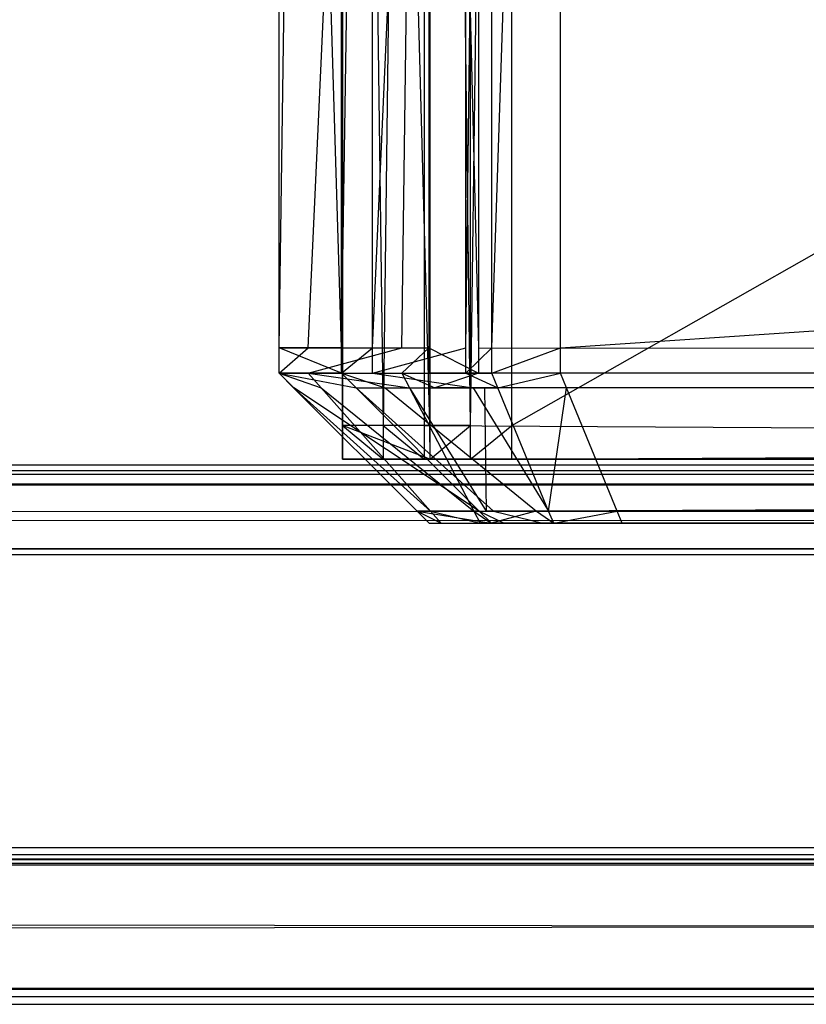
# Model space of a CAD drawing. Extents: x 0 to 1.6, y -0.5 to 0.
# Tile 125 of 192: x 1.18632 to 1.19156, y -0.501 to -0.49443. Entities that reach past the tile are written whole.
import ezdxf

# ---------------------------------------------------------------- set-up
doc = ezdxf.new("R2010")
doc.units = 0
for name, color, linetype in [('L16_KORPUS1_0___REPLACEMTFOREMP', 7, 'CONTINUOUS'), ('L33_REGALELEMENT_0___REPLACEMTF', 7, 'CONTINUOUS'), ('L64_FRONT_FINION_1___REPLACEMTF', 7, 'CONTINUOUS'), ('L65_ABDECKPL_0___REPLACEMTFOREM', 7, 'CONTINUOUS')]:
    doc.layers.add(name, color=color, linetype=linetype)

msp = doc.modelspace()

# ---------------------------------------------------------------- linework, layer by layer
at = {"layer": 'L16_KORPUS1_0___REPLACEMTFOREMP', "color": 8}
for points, invisible_edges in [([(1.597088, -0.000594), (0.5, -0.497406), (0.5, -0.000594), (1.597088, -0.000594)], 13), ([(0.5, -0.497406), (1.597088, -0.000594), (1.597091, -0.497406), (0.5, -0.497406)], 10), ([(1.597091, -0.497404, 0.00769), (0.5, -0.000596, 0.00769), (0.5, -0.497404, 0.00769), (1.597091, -0.497404, 0.00769)], 13), ([(0.5, -0.000596, 0.00769), (1.597091, -0.497404, 0.00769), (1.597088, -0.000596, 0.00769), (0.5, -0.000596, 0.00769)], 10), ([(1.597091, -0.4975, 0.00769), (0.5, -0.497404, 0.00769), (0.5, -0.4975, 0.00769), (1.597091, -0.4975, 0.00769)], 13), ([(0.5, -0.497404, 0.00769), (1.597091, -0.4975, 0.00769), (1.597091, -0.497404, 0.00769), (0.5, -0.497404, 0.00769)], 14), ([(1.597091, -0.497406), (0.5, -0.4975), (0.5, -0.497406), (1.597091, -0.497406)], 13), ([(0.5, -0.4975), (1.597091, -0.497406), (1.597091, -0.4975), (0.5, -0.4975)], 14), ([(1.597091, -0.4975), (0.5, -0.49758, 0.00008), (0.5, -0.4975), (1.597091, -0.4975)], 13), ([(0.5, -0.49758, 0.00008), (1.597091, -0.4975), (1.597124, -0.49758, 0.000079), (0.5, -0.49758, 0.00008)], 14), ([(1.597114, -0.497557, 0.007633), (0.5, -0.4975, 0.00769), (0.5, -0.497557, 0.007633), (1.597114, -0.497557, 0.007633)], 13), ([(0.5, -0.4975, 0.00769), (1.597114, -0.497557, 0.007633), (1.597091, -0.4975, 0.00769), (0.5, -0.4975, 0.00769)], 14), ([(1.597257, -0.497901, 0.007289), (0.5, -0.497557, 0.007633), (0.5, -0.497901, 0.007289), (1.597257, -0.497901, 0.007289)], 13), ([(0.5, -0.497557, 0.007633), (1.597257, -0.497901, 0.007289), (1.597114, -0.497557, 0.007633), (0.5, -0.497557, 0.007633)], 14), ([(1.597124, -0.49758, 0.000079), (0.5, -0.497936, 0.000436), (0.5, -0.49758, 0.00008), (1.597124, -0.49758, 0.000079)], 13), ([(0.5, -0.497936, 0.000436), (1.597124, -0.49758, 0.000079), (1.597272, -0.497936, 0.000436), (0.5, -0.497936, 0.000436)], 14), ([(1.597298, -0.498, 0.00719), (0.5, -0.497901, 0.007289), (0.5, -0.498, 0.00719), (1.597298, -0.498, 0.00719)], 13), ([(0.5, -0.497901, 0.007289), (1.597298, -0.498, 0.00719), (1.597257, -0.497901, 0.007289), (0.5, -0.497901, 0.007289)], 14), ([(1.597272, -0.497936, 0.000436), (0.5, -0.498, 0.0005), (0.5, -0.497936, 0.000436), (1.597272, -0.497936, 0.000436)], 13), ([(0.5, -0.498, 0.0005), (1.597272, -0.497936, 0.000436), (1.597298, -0.498, 0.0005), (0.5, -0.498, 0.0005)], 14), ([(1.597298, -0.498, 0.000565), (0.5, -0.498, 0.0005), (1.597298, -0.498, 0.0005), (1.597298, -0.498, 0.000565)], 13), ([(0.5, -0.498, 0.0005), (1.597298, -0.498, 0.000565), (0.5, -0.498, 0.000565), (0.5, -0.498, 0.0005)], 14), ([(1.597298, -0.498, 0.007018), (0.5, -0.498, 0.000565), (1.597298, -0.498, 0.000565), (1.597298, -0.498, 0.007018)], 13), ([(0.5, -0.498, 0.000565), (1.597298, -0.498, 0.007018), (0.5, -0.498, 0.007018), (0.5, -0.498, 0.000565)], 14), ([(1.597298, -0.498, 0.00719), (0.5, -0.498, 0.007018), (1.597298, -0.498, 0.007018), (1.597298, -0.498, 0.00719)], 13), ([(0.5, -0.498, 0.007018), (1.597298, -0.498, 0.00719), (0.5, -0.498, 0.00719), (0.5, -0.498, 0.007018)], 14)]:
    msp.add_3dface(points, dxfattribs=dict(at, invisible_edges=invisible_edges))
at = {"layer": 'L33_REGALELEMENT_0___REPLACEMTF', "color": 40}
for points, invisible_edges in [([(1.18874, -0.497141, 0.345036), (1.188471, -0.475716, 0.345036), (1.188471, -0.497141, 0.345036), (1.18874, -0.497141, 0.345036)], 13), ([(1.188471, -0.475716, 0.345036), (1.18874, -0.497141, 0.345036), (1.18874, -0.475716, 0.345036), (1.188471, -0.475716, 0.345036)], 14), ([(1.188471, -0.475716, 0.345036), (1.188471, -0.497141, 0.344805), (1.188471, -0.497141, 0.345036), (1.188471, -0.475716, 0.345036)], 13), ([(1.188471, -0.497141, 0.344805), (1.188471, -0.475716, 0.345036), (1.188471, -0.475716, 0.344805), (1.188471, -0.497141, 0.344805)], 14), ([(1.188471, -0.475716, 0.344805), (1.189053, -0.497141, 0.012226), (1.188471, -0.497141, 0.344805), (1.188471, -0.475716, 0.344805)], 13), ([(1.189053, -0.497141, 0.012226), (1.188471, -0.475716, 0.344805), (1.189053, -0.475716, 0.012226), (1.189053, -0.497141, 0.012226)], 14), ([(1.18874, -0.497141, 0.345036), (1.189015, -0.475716, 0.345037), (1.18874, -0.475716, 0.345036), (1.18874, -0.497141, 0.345036)], 13), ([(1.189015, -0.475716, 0.345037), (1.18874, -0.497141, 0.345036), (1.189015, -0.497141, 0.345037), (1.189015, -0.475716, 0.345037)], 14), ([(1.226747, -0.497141, 0.345103), (1.189015, -0.475716, 0.345037), (1.189015, -0.497141, 0.345037), (1.226747, -0.497141, 0.345103)], 13), ([(1.189015, -0.475716, 0.345037), (1.226747, -0.497141, 0.345103), (1.226747, -0.475716, 0.345103), (1.189015, -0.475716, 0.345037)], 14), ([(1.189053, -0.475716, 0.012226), (1.189054, -0.497141, 0.011877), (1.189053, -0.497141, 0.012226), (1.189053, -0.475716, 0.012226)], 13), ([(1.189054, -0.497141, 0.011877), (1.189053, -0.475716, 0.012226), (1.189054, -0.475716, 0.011877), (1.189054, -0.497141, 0.011877)], 14), ([(1.189054, -0.475716, 0.011877), (1.189324, -0.497141, 0.011878), (1.189054, -0.497141, 0.011877), (1.189054, -0.475716, 0.011877)], 13), ([(1.189324, -0.497141, 0.011878), (1.189054, -0.475716, 0.011877), (1.189324, -0.475716, 0.011878), (1.189324, -0.497141, 0.011878)], 14), ([(1.189598, -0.475716, 0.011878), (1.189324, -0.497141, 0.011878), (1.189324, -0.475716, 0.011878), (1.189598, -0.475716, 0.011878)], 13), ([(1.189324, -0.497141, 0.011878), (1.189598, -0.475716, 0.011878), (1.189598, -0.497141, 0.011878), (1.189324, -0.497141, 0.011878)], 14), ([(1.227331, -0.475716, 0.011944), (1.189598, -0.497141, 0.011878), (1.189598, -0.475716, 0.011878), (1.227331, -0.475716, 0.011944)], 13), ([(1.189598, -0.497141, 0.011878), (1.227331, -0.475716, 0.011944), (1.227331, -0.497141, 0.011944), (1.189598, -0.497141, 0.011878)], 14), ([(1.188471, -0.497141, 0.344805), (1.189053, -0.497366, 0.012226), (1.188471, -0.497366, 0.344805), (1.188471, -0.497141, 0.344805)], 13), ([(1.189053, -0.497366, 0.012226), (1.188471, -0.497141, 0.344805), (1.189053, -0.497141, 0.012226), (1.189053, -0.497366, 0.012226)], 14), ([(1.188471, -0.497141, 0.345036), (1.188471, -0.497366, 0.344805), (1.188471, -0.497366, 0.345036), (1.188471, -0.497141, 0.345036)], 13), ([(1.188471, -0.497366, 0.344805), (1.188471, -0.497141, 0.345036), (1.188471, -0.497141, 0.344805), (1.188471, -0.497366, 0.344805)], 14), ([(1.18874, -0.497366, 0.345036), (1.188471, -0.497141, 0.345036), (1.188471, -0.497366, 0.345036), (1.18874, -0.497366, 0.345036)], 13), ([(1.188471, -0.497141, 0.345036), (1.18874, -0.497366, 0.345036), (1.18874, -0.497141, 0.345036), (1.188471, -0.497141, 0.345036)], 14), ([(1.189015, -0.497366, 0.345037), (1.18874, -0.497141, 0.345036), (1.18874, -0.497366, 0.345036), (1.189015, -0.497366, 0.345037)], 13), ([(1.18874, -0.497141, 0.345036), (1.189015, -0.497366, 0.345037), (1.189015, -0.497141, 0.345037), (1.18874, -0.497141, 0.345036)], 14), ([(1.226747, -0.497366, 0.345103), (1.189015, -0.497141, 0.345037), (1.189015, -0.497366, 0.345037), (1.226747, -0.497366, 0.345103)], 13), ([(1.189015, -0.497141, 0.345037), (1.226747, -0.497366, 0.345103), (1.226747, -0.497141, 0.345103), (1.189015, -0.497141, 0.345037)], 14), ([(1.189053, -0.497141, 0.012226), (1.189054, -0.497366, 0.011877), (1.189053, -0.497366, 0.012226), (1.189053, -0.497141, 0.012226)], 13), ([(1.189054, -0.497366, 0.011877), (1.189053, -0.497141, 0.012226), (1.189054, -0.497141, 0.011877), (1.189054, -0.497366, 0.011877)], 14), ([(1.189324, -0.497141, 0.011878), (1.189054, -0.497366, 0.011877), (1.189054, -0.497141, 0.011877), (1.189324, -0.497141, 0.011878)], 13), ([(1.189054, -0.497366, 0.011877), (1.189324, -0.497141, 0.011878), (1.189324, -0.497366, 0.011878), (1.189054, -0.497366, 0.011877)], 14), ([(1.189598, -0.497141, 0.011878), (1.189324, -0.497366, 0.011878), (1.189324, -0.497141, 0.011878), (1.189598, -0.497141, 0.011878)], 13), ([(1.189324, -0.497366, 0.011878), (1.189598, -0.497141, 0.011878), (1.189598, -0.497366, 0.011878), (1.189324, -0.497366, 0.011878)], 14), ([(1.227331, -0.497141, 0.011944), (1.189598, -0.497366, 0.011878), (1.189598, -0.497141, 0.011878), (1.227331, -0.497141, 0.011944)], 13), ([(1.189598, -0.497366, 0.011878), (1.227331, -0.497141, 0.011944), (1.227331, -0.497366, 0.011944), (1.189598, -0.497366, 0.011878)], 14), ([(1.189268, -0.497366, 0.012433), (1.188471, -0.497366, 0.344805), (1.189053, -0.497366, 0.012226), (1.189268, -0.497366, 0.012433)], 13), ([(1.188471, -0.497366, 0.344805), (1.189268, -0.497366, 0.012433), (1.188687, -0.497366, 0.344589), (1.188471, -0.497366, 0.344805)], 14), ([(1.188956, -0.497366, 0.344821), (1.188471, -0.497366, 0.345036), (1.188686, -0.497366, 0.34482), (1.188956, -0.497366, 0.344821)], 13), ([(1.188471, -0.497366, 0.345036), (1.188956, -0.497366, 0.344821), (1.18874, -0.497366, 0.345036), (1.188471, -0.497366, 0.345036)], 14), ([(1.188686, -0.497366, 0.34482), (1.188471, -0.497366, 0.344805), (1.188687, -0.497366, 0.344589), (1.188686, -0.497366, 0.34482)], 13), ([(1.188471, -0.497366, 0.344805), (1.188686, -0.497366, 0.34482), (1.188471, -0.497366, 0.345036), (1.188471, -0.497366, 0.344805)], 14), ([(1.188687, -0.497366, 0.344589), (1.191668, -0.497366, 0.341837), (1.188686, -0.497366, 0.34482), (1.188687, -0.497366, 0.344589)], 14), ([(1.191933, -0.497366, 0.341838), (1.188686, -0.497366, 0.34482), (1.191668, -0.497366, 0.341837), (1.191933, -0.497366, 0.341838)], 13), ([(1.188686, -0.497366, 0.34482), (1.191933, -0.497366, 0.341838), (1.188956, -0.497366, 0.344821), (1.188686, -0.497366, 0.34482)], 14), ([(1.191668, -0.497366, 0.341837), (1.188687, -0.497366, 0.344589), (1.191668, -0.497366, 0.341611), (1.191668, -0.497366, 0.341837)], 13), ([(1.19224, -0.497366, 0.015299), (1.188687, -0.497366, 0.344589), (1.189268, -0.497366, 0.012433), (1.19224, -0.497366, 0.015299)], 13), ([(1.188687, -0.497366, 0.344589), (1.19224, -0.497366, 0.015299), (1.191668, -0.497366, 0.341611), (1.188687, -0.497366, 0.344589)], 14), ([(1.18923, -0.497366, 0.344821), (1.18874, -0.497366, 0.345036), (1.188956, -0.497366, 0.344821), (1.18923, -0.497366, 0.344821)], 13), ([(1.18874, -0.497366, 0.345036), (1.18923, -0.497366, 0.344821), (1.189015, -0.497366, 0.345037), (1.18874, -0.497366, 0.345036)], 14), ([(1.192203, -0.497366, 0.341838), (1.188956, -0.497366, 0.344821), (1.191933, -0.497366, 0.341838), (1.192203, -0.497366, 0.341838)], 13), ([(1.188956, -0.497366, 0.344821), (1.192203, -0.497366, 0.341838), (1.18923, -0.497366, 0.344821), (1.188956, -0.497366, 0.344821)], 14), ([(1.226921, -0.497366, 0.344887), (1.189015, -0.497366, 0.345037), (1.18923, -0.497366, 0.344821), (1.226921, -0.497366, 0.344887)], 13), ([(1.189015, -0.497366, 0.345037), (1.226921, -0.497366, 0.344887), (1.226747, -0.497366, 0.345103), (1.189015, -0.497366, 0.345037)], 14), ([(1.189269, -0.497366, 0.012085), (1.189053, -0.497366, 0.012226), (1.189054, -0.497366, 0.011877), (1.189269, -0.497366, 0.012085)], 13), ([(1.189053, -0.497366, 0.012226), (1.189269, -0.497366, 0.012085), (1.189268, -0.497366, 0.012433), (1.189053, -0.497366, 0.012226)], 14), ([(1.189324, -0.497366, 0.011878), (1.189269, -0.497366, 0.012085), (1.189054, -0.497366, 0.011877), (1.189324, -0.497366, 0.011878)], 13), ([(1.229323, -0.497366, 0.341903), (1.18923, -0.497366, 0.344821), (1.192203, -0.497366, 0.341838), (1.229323, -0.497366, 0.341903)], 13), ([(1.18923, -0.497366, 0.344821), (1.229323, -0.497366, 0.341903), (1.226921, -0.497366, 0.344887), (1.18923, -0.497366, 0.344821)], 14), ([(1.19224, -0.497366, 0.014957), (1.189268, -0.497366, 0.012433), (1.189269, -0.497366, 0.012085), (1.19224, -0.497366, 0.014957)], 13), ([(1.189268, -0.497366, 0.012433), (1.19224, -0.497366, 0.014957), (1.19224, -0.497366, 0.015299), (1.189268, -0.497366, 0.012433)], 14), ([(1.189538, -0.497366, 0.012085), (1.19224, -0.497366, 0.014957), (1.189269, -0.497366, 0.012085), (1.189538, -0.497366, 0.012085)], 13), ([(1.189269, -0.497366, 0.012085), (1.189324, -0.497366, 0.011878), (1.189538, -0.497366, 0.012085), (1.189269, -0.497366, 0.012085)], 14), ([(1.189598, -0.497366, 0.011878), (1.189538, -0.497366, 0.012085), (1.189324, -0.497366, 0.011878), (1.189598, -0.497366, 0.011878)], 13), ([(1.19224, -0.497366, 0.014957), (1.189538, -0.497366, 0.012085), (1.192506, -0.497366, 0.014957), (1.19224, -0.497366, 0.014957)], 14), ([(1.189812, -0.497366, 0.012086), (1.192506, -0.497366, 0.014957), (1.189538, -0.497366, 0.012085), (1.189812, -0.497366, 0.012086)], 13), ([(1.189538, -0.497366, 0.012085), (1.189598, -0.497366, 0.011878), (1.189812, -0.497366, 0.012086), (1.189538, -0.497366, 0.012085)], 14), ([(1.227331, -0.497366, 0.011944), (1.189812, -0.497366, 0.012086), (1.189598, -0.497366, 0.011878), (1.227331, -0.497366, 0.011944)], 13), ([(1.192506, -0.497366, 0.014957), (1.189812, -0.497366, 0.012086), (1.192775, -0.497366, 0.014958), (1.192506, -0.497366, 0.014957)], 14), ([(1.227504, -0.497366, 0.012152), (1.192775, -0.497366, 0.014958), (1.189812, -0.497366, 0.012086), (1.227504, -0.497366, 0.012152)], 13), ([(1.189812, -0.497366, 0.012086), (1.227331, -0.497366, 0.011944), (1.227504, -0.497366, 0.012152), (1.189812, -0.497366, 0.012086)], 14)]:
    msp.add_3dface(points, dxfattribs=dict(at, invisible_edges=invisible_edges))
at = {"layer": 'L64_FRONT_FINION_1___REPLACEMTF', "color": 8}
for points, invisible_edges in [([(1.188047, -0.482963, 0.586931), (1.188048, -0.496623, 0.586462), (1.188047, -0.496623, 0.586931), (1.188047, -0.482963, 0.586931)], 13), ([(1.188048, -0.496623, 0.586462), (1.188047, -0.482963, 0.586931), (1.188048, -0.482963, 0.586462), (1.188048, -0.496623, 0.586462)], 14), ([(1.188241, -0.482963, 0.587126), (1.188047, -0.496623, 0.586931), (1.188241, -0.496623, 0.587126), (1.188241, -0.482963, 0.587126)], 13), ([(1.188047, -0.496623, 0.586931), (1.188241, -0.482963, 0.587126), (1.188047, -0.482963, 0.586931), (1.188047, -0.496623, 0.586931)], 14), ([(1.188048, -0.482963, 0.586462), (1.188463, -0.496623, 0.349516), (1.188048, -0.496623, 0.586462), (1.188048, -0.482963, 0.586462)], 13), ([(1.188463, -0.496623, 0.349516), (1.188048, -0.482963, 0.586462), (1.188463, -0.482963, 0.349516), (1.188463, -0.496623, 0.349516)], 14), ([(1.188865, -0.482963, 0.587752), (1.188241, -0.496623, 0.587126), (1.188865, -0.496623, 0.587752), (1.188865, -0.482963, 0.587752)], 13), ([(1.188241, -0.496623, 0.587126), (1.188865, -0.482963, 0.587752), (1.188241, -0.482963, 0.587126), (1.188241, -0.496623, 0.587126)], 14), ([(1.188463, -0.482963, 0.349516), (1.188464, -0.496623, 0.349005), (1.188463, -0.496623, 0.349516), (1.188463, -0.482963, 0.349516)], 13), ([(1.188464, -0.496623, 0.349005), (1.188463, -0.482963, 0.349516), (1.188464, -0.482963, 0.349005), (1.188464, -0.496623, 0.349005)], 14), ([(1.188669, -0.482963, 0.3488), (1.188464, -0.496623, 0.349005), (1.188464, -0.482963, 0.349005), (1.188669, -0.482963, 0.3488)], 13), ([(1.188464, -0.496623, 0.349005), (1.188669, -0.482963, 0.3488), (1.188669, -0.496623, 0.3488), (1.188464, -0.496623, 0.349005)], 14), ([(1.189291, -0.482963, 0.348181), (1.188669, -0.496623, 0.3488), (1.188669, -0.482963, 0.3488), (1.189291, -0.482963, 0.348181)], 13), ([(1.188669, -0.496623, 0.3488), (1.189291, -0.482963, 0.348181), (1.189291, -0.496623, 0.348181), (1.188669, -0.496623, 0.3488)], 14), ([(1.189045, -0.482963, 0.587932), (1.188865, -0.496623, 0.587752), (1.189045, -0.496623, 0.587932), (1.189045, -0.482963, 0.587932)], 13), ([(1.188865, -0.496623, 0.587752), (1.189045, -0.482963, 0.587932), (1.188865, -0.482963, 0.587752), (1.188865, -0.496623, 0.587752)], 14), ([(1.189376, -0.496623, 0.587932), (1.189045, -0.482963, 0.587932), (1.189045, -0.496623, 0.587932), (1.189376, -0.496623, 0.587932)], 13), ([(1.189045, -0.482963, 0.587932), (1.189376, -0.496623, 0.587932), (1.189376, -0.482963, 0.587932), (1.189045, -0.482963, 0.587932)], 14), ([(1.189465, -0.482963, 0.348007), (1.189291, -0.496623, 0.348181), (1.189291, -0.482963, 0.348181), (1.189465, -0.482963, 0.348007)], 13), ([(1.189291, -0.496623, 0.348181), (1.189465, -0.482963, 0.348007), (1.189465, -0.496623, 0.348007), (1.189291, -0.496623, 0.348181)], 14), ([(1.393012, -0.496623, 0.588289), (1.189376, -0.482963, 0.587932), (1.189376, -0.496623, 0.587932), (1.393012, -0.496623, 0.588289)], 13), ([(1.189376, -0.482963, 0.587932), (1.393012, -0.496623, 0.588289), (1.393012, -0.482963, 0.588289), (1.189376, -0.482963, 0.587932)], 14), ([(1.189923, -0.482963, 0.348008), (1.189465, -0.496623, 0.348007), (1.189465, -0.482963, 0.348007), (1.189923, -0.482963, 0.348008)], 13), ([(1.189465, -0.496623, 0.348007), (1.189923, -0.482963, 0.348008), (1.189923, -0.496623, 0.348008), (1.189465, -0.496623, 0.348007)], 14), ([(1.393433, -0.482963, 0.348364), (1.189923, -0.496623, 0.348008), (1.189923, -0.482963, 0.348008), (1.393433, -0.482963, 0.348364)], 13), ([(1.189923, -0.496623, 0.348008), (1.393433, -0.482963, 0.348364), (1.393433, -0.496623, 0.348364), (1.189923, -0.496623, 0.348008)], 14), ([(1.188241, -0.496623, 0.587126), (1.188047, -0.496792, 0.586931), (1.188241, -0.496792, 0.587126), (1.188241, -0.496623, 0.587126)], 13), ([(1.188047, -0.496792, 0.586931), (1.188241, -0.496623, 0.587126), (1.188047, -0.496623, 0.586931), (1.188047, -0.496792, 0.586931)], 14), ([(1.188047, -0.496623, 0.586931), (1.188048, -0.496792, 0.586462), (1.188047, -0.496792, 0.586931), (1.188047, -0.496623, 0.586931)], 13), ([(1.188048, -0.496792, 0.586462), (1.188047, -0.496623, 0.586931), (1.188048, -0.496623, 0.586462), (1.188048, -0.496792, 0.586462)], 14), ([(1.188048, -0.496623, 0.586462), (1.188463, -0.496792, 0.349516), (1.188048, -0.496792, 0.586462), (1.188048, -0.496623, 0.586462)], 13), ([(1.188463, -0.496792, 0.349516), (1.188048, -0.496623, 0.586462), (1.188463, -0.496623, 0.349516), (1.188463, -0.496792, 0.349516)], 14), ([(1.188865, -0.496623, 0.587752), (1.188241, -0.496792, 0.587126), (1.188865, -0.496792, 0.587752), (1.188865, -0.496623, 0.587752)], 13), ([(1.188241, -0.496792, 0.587126), (1.188865, -0.496623, 0.587752), (1.188241, -0.496623, 0.587126), (1.188241, -0.496792, 0.587126)], 14), ([(1.188463, -0.496623, 0.349516), (1.188464, -0.496792, 0.349005), (1.188463, -0.496792, 0.349516), (1.188463, -0.496623, 0.349516)], 13), ([(1.188464, -0.496792, 0.349005), (1.188463, -0.496623, 0.349516), (1.188464, -0.496623, 0.349005), (1.188464, -0.496792, 0.349005)], 14), ([(1.188669, -0.496623, 0.3488), (1.188464, -0.496792, 0.349005), (1.188464, -0.496623, 0.349005), (1.188669, -0.496623, 0.3488)], 13), ([(1.188464, -0.496792, 0.349005), (1.188669, -0.496623, 0.3488), (1.188669, -0.496792, 0.3488), (1.188464, -0.496792, 0.349005)], 14), ([(1.189291, -0.496623, 0.348181), (1.188669, -0.496792, 0.3488), (1.188669, -0.496623, 0.3488), (1.189291, -0.496623, 0.348181)], 13), ([(1.188669, -0.496792, 0.3488), (1.189291, -0.496623, 0.348181), (1.189291, -0.496792, 0.348181), (1.188669, -0.496792, 0.3488)], 14), ([(1.189045, -0.496623, 0.587932), (1.188865, -0.496792, 0.587752), (1.189045, -0.496792, 0.587932), (1.189045, -0.496623, 0.587932)], 13), ([(1.188865, -0.496792, 0.587752), (1.189045, -0.496623, 0.587932), (1.188865, -0.496623, 0.587752), (1.188865, -0.496792, 0.587752)], 14), ([(1.189376, -0.496792, 0.587932), (1.189045, -0.496623, 0.587932), (1.189045, -0.496792, 0.587932), (1.189376, -0.496792, 0.587932)], 13), ([(1.189045, -0.496623, 0.587932), (1.189376, -0.496792, 0.587932), (1.189376, -0.496623, 0.587932), (1.189045, -0.496623, 0.587932)], 14), ([(1.189465, -0.496623, 0.348007), (1.189291, -0.496792, 0.348181), (1.189291, -0.496623, 0.348181), (1.189465, -0.496623, 0.348007)], 13), ([(1.189291, -0.496792, 0.348181), (1.189465, -0.496623, 0.348007), (1.189465, -0.496792, 0.348007), (1.189291, -0.496792, 0.348181)], 14), ([(1.393012, -0.496792, 0.588289), (1.189376, -0.496623, 0.587932), (1.189376, -0.496792, 0.587932), (1.393012, -0.496792, 0.588289)], 13), ([(1.189376, -0.496623, 0.587932), (1.393012, -0.496792, 0.588289), (1.393012, -0.496623, 0.588289), (1.189376, -0.496623, 0.587932)], 14), ([(1.189923, -0.496623, 0.348008), (1.189465, -0.496792, 0.348007), (1.189465, -0.496623, 0.348007), (1.189923, -0.496623, 0.348008)], 13), ([(1.189465, -0.496792, 0.348007), (1.189923, -0.496623, 0.348008), (1.189923, -0.496792, 0.348008), (1.189465, -0.496792, 0.348007)], 14), ([(1.393433, -0.496623, 0.348364), (1.189923, -0.496792, 0.348008), (1.189923, -0.496623, 0.348008), (1.393433, -0.496623, 0.348364)], 13), ([(1.189923, -0.496792, 0.348008), (1.393433, -0.496623, 0.348364), (1.393433, -0.496792, 0.348364), (1.189923, -0.496792, 0.348008)], 14), ([(1.188048, -0.496792, 0.586462), (1.188144, -0.496889, 0.586891), (1.188047, -0.496792, 0.586931), (1.188048, -0.496792, 0.586462)], 14), ([(1.188328, -0.496889, 0.587075), (1.188047, -0.496792, 0.586931), (1.188144, -0.496889, 0.586891), (1.188328, -0.496889, 0.587075)], 13), ([(1.188047, -0.496792, 0.586931), (1.188328, -0.496889, 0.587075), (1.188241, -0.496792, 0.587126), (1.188047, -0.496792, 0.586931)], 14), ([(1.188144, -0.496889, 0.586891), (1.188048, -0.496792, 0.586462), (1.188145, -0.496889, 0.586422), (1.188144, -0.496889, 0.586891)], 13), ([(1.18856, -0.496889, 0.349556), (1.188048, -0.496792, 0.586462), (1.188463, -0.496792, 0.349516), (1.18856, -0.496889, 0.349556)], 13), ([(1.188048, -0.496792, 0.586462), (1.18856, -0.496889, 0.349556), (1.188145, -0.496889, 0.586422), (1.188048, -0.496792, 0.586462)], 14), ([(1.188916, -0.496889, 0.587665), (1.188241, -0.496792, 0.587126), (1.188328, -0.496889, 0.587075), (1.188916, -0.496889, 0.587665)], 13), ([(1.188241, -0.496792, 0.587126), (1.188916, -0.496889, 0.587665), (1.188865, -0.496792, 0.587752), (1.188241, -0.496792, 0.587126)], 14), ([(1.188561, -0.496889, 0.349045), (1.188463, -0.496792, 0.349516), (1.188464, -0.496792, 0.349005), (1.188561, -0.496889, 0.349045)], 13), ([(1.188463, -0.496792, 0.349516), (1.188561, -0.496889, 0.349045), (1.18856, -0.496889, 0.349556), (1.188463, -0.496792, 0.349516)], 14), ([(1.188755, -0.496889, 0.348852), (1.188464, -0.496792, 0.349005), (1.188669, -0.496792, 0.3488), (1.188755, -0.496889, 0.348852)], 13), ([(1.188464, -0.496792, 0.349005), (1.188755, -0.496889, 0.348852), (1.188561, -0.496889, 0.349045), (1.188464, -0.496792, 0.349005)], 14), ([(1.189341, -0.496889, 0.348268), (1.188669, -0.496792, 0.3488), (1.189291, -0.496792, 0.348181), (1.189341, -0.496889, 0.348268)], 13), ([(1.188669, -0.496792, 0.3488), (1.189341, -0.496889, 0.348268), (1.188755, -0.496889, 0.348852), (1.188669, -0.496792, 0.3488)], 14), ([(1.189086, -0.496889, 0.587835), (1.188865, -0.496792, 0.587752), (1.188916, -0.496889, 0.587665), (1.189086, -0.496889, 0.587835)], 13), ([(1.188865, -0.496792, 0.587752), (1.189086, -0.496889, 0.587835), (1.189045, -0.496792, 0.587932), (1.188865, -0.496792, 0.587752)], 14), ([(1.189086, -0.496889, 0.587835), (1.189376, -0.496792, 0.587932), (1.189045, -0.496792, 0.587932), (1.189086, -0.496889, 0.587835)], 13), ([(1.189376, -0.496792, 0.587932), (1.189086, -0.496889, 0.587835), (1.189417, -0.496889, 0.587835), (1.189376, -0.496792, 0.587932)], 14), ([(1.189505, -0.496889, 0.348104), (1.189291, -0.496792, 0.348181), (1.189465, -0.496792, 0.348007), (1.189505, -0.496889, 0.348104)], 13), ([(1.189291, -0.496792, 0.348181), (1.189505, -0.496889, 0.348104), (1.189341, -0.496889, 0.348268), (1.189291, -0.496792, 0.348181)], 14), ([(1.189417, -0.496889, 0.587835), (1.393012, -0.496792, 0.588289), (1.189376, -0.496792, 0.587932), (1.189417, -0.496889, 0.587835)], 13), ([(1.393012, -0.496792, 0.588289), (1.189417, -0.496889, 0.587835), (1.393013, -0.496889, 0.588192), (1.393012, -0.496792, 0.588289)], 14), ([(1.189923, -0.496792, 0.348008), (1.189505, -0.496889, 0.348104), (1.189465, -0.496792, 0.348007), (1.189923, -0.496792, 0.348008)], 13), ([(1.189505, -0.496889, 0.348104), (1.189923, -0.496792, 0.348008), (1.189963, -0.496889, 0.348105), (1.189505, -0.496889, 0.348104)], 14), ([(1.393433, -0.496792, 0.348364), (1.189963, -0.496889, 0.348105), (1.189923, -0.496792, 0.348008), (1.393433, -0.496792, 0.348364)], 13), ([(1.189963, -0.496889, 0.348105), (1.393433, -0.496792, 0.348364), (1.393432, -0.496889, 0.348461), (1.189963, -0.496889, 0.348105)], 14), ([(1.189057, -0.497711, 0.586642), (1.188144, -0.496889, 0.586891), (1.188967, -0.497711, 0.586552), (1.189057, -0.497711, 0.586642)], 13), ([(1.188144, -0.496889, 0.586891), (1.189057, -0.497711, 0.586642), (1.188328, -0.496889, 0.587075), (1.188144, -0.496889, 0.586891)], 14), ([(1.188144, -0.496889, 0.586891), (1.188968, -0.497711, 0.586085), (1.188967, -0.497711, 0.586552), (1.188144, -0.496889, 0.586891)], 13), ([(1.188968, -0.497711, 0.586085), (1.188144, -0.496889, 0.586891), (1.188145, -0.496889, 0.586422), (1.188968, -0.497711, 0.586085)], 14), ([(1.188145, -0.496889, 0.586422), (1.189381, -0.497711, 0.349897), (1.188968, -0.497711, 0.586085), (1.188145, -0.496889, 0.586422)], 13), ([(1.189381, -0.497711, 0.349897), (1.188145, -0.496889, 0.586422), (1.18856, -0.496889, 0.349556), (1.189381, -0.497711, 0.349897)], 14), ([(1.189345, -0.497711, 0.586931), (1.188328, -0.496889, 0.587075), (1.189057, -0.497711, 0.586642), (1.189345, -0.497711, 0.586931)], 13), ([(1.188328, -0.496889, 0.587075), (1.189345, -0.497711, 0.586931), (1.188916, -0.496889, 0.587665), (1.188328, -0.496889, 0.587075)], 14), ([(1.18856, -0.496889, 0.349556), (1.189382, -0.497711, 0.349387), (1.189381, -0.497711, 0.349897), (1.18856, -0.496889, 0.349556)], 13), ([(1.189382, -0.497711, 0.349387), (1.18856, -0.496889, 0.349556), (1.188561, -0.496889, 0.349045), (1.189382, -0.497711, 0.349387)], 14), ([(1.189477, -0.497711, 0.349292), (1.188561, -0.496889, 0.349045), (1.188755, -0.496889, 0.348852), (1.189477, -0.497711, 0.349292)], 13), ([(1.188561, -0.496889, 0.349045), (1.189477, -0.497711, 0.349292), (1.189382, -0.497711, 0.349387), (1.188561, -0.496889, 0.349045)], 14), ([(1.189764, -0.497711, 0.349007), (1.188755, -0.496889, 0.348852), (1.189341, -0.496889, 0.348268), (1.189764, -0.497711, 0.349007)], 13), ([(1.188755, -0.496889, 0.348852), (1.189764, -0.497711, 0.349007), (1.189477, -0.497711, 0.349292), (1.188755, -0.496889, 0.348852)], 14), ([(1.189428, -0.497711, 0.587014), (1.188916, -0.496889, 0.587665), (1.189345, -0.497711, 0.586931), (1.189428, -0.497711, 0.587014)], 13), ([(1.188916, -0.496889, 0.587665), (1.189428, -0.497711, 0.587014), (1.189086, -0.496889, 0.587835), (1.188916, -0.496889, 0.587665)], 14), ([(1.189428, -0.497711, 0.587014), (1.189417, -0.496889, 0.587835), (1.189086, -0.496889, 0.587835), (1.189428, -0.497711, 0.587014)], 13), ([(1.189844, -0.497711, 0.348926), (1.189341, -0.496889, 0.348268), (1.189505, -0.496889, 0.348104), (1.189844, -0.497711, 0.348926)], 13), ([(1.189341, -0.496889, 0.348268), (1.189844, -0.497711, 0.348926), (1.189764, -0.497711, 0.349007), (1.189341, -0.496889, 0.348268)], 14), ([(1.189759, -0.497711, 0.587014), (1.393013, -0.496889, 0.588192), (1.189417, -0.496889, 0.587835), (1.189759, -0.497711, 0.587014)], 13), ([(1.189417, -0.496889, 0.587835), (1.189428, -0.497711, 0.587014), (1.189759, -0.497711, 0.587014), (1.189417, -0.496889, 0.587835)], 14), ([(1.189963, -0.496889, 0.348105), (1.189844, -0.497711, 0.348926), (1.189505, -0.496889, 0.348104), (1.189963, -0.496889, 0.348105)], 13), ([(1.393013, -0.496889, 0.588192), (1.189759, -0.497711, 0.587014), (1.393014, -0.497711, 0.58737), (1.393013, -0.496889, 0.588192)], 14), ([(1.189844, -0.497711, 0.348926), (1.189963, -0.496889, 0.348105), (1.190302, -0.497711, 0.348927), (1.189844, -0.497711, 0.348926)], 14), ([(1.393432, -0.496889, 0.348461), (1.190302, -0.497711, 0.348927), (1.189963, -0.496889, 0.348105), (1.393432, -0.496889, 0.348461)], 13), ([(1.190302, -0.497711, 0.348927), (1.393432, -0.496889, 0.348461), (1.393431, -0.497711, 0.349283), (1.190302, -0.497711, 0.348927)], 14), ([(1.188968, -0.497711, 0.586085), (1.189048, -0.497792, 0.586519), (1.188967, -0.497711, 0.586552), (1.188968, -0.497711, 0.586085)], 14), ([(1.189128, -0.497792, 0.586599), (1.188967, -0.497711, 0.586552), (1.189048, -0.497792, 0.586519), (1.189128, -0.497792, 0.586599)], 13), ([(1.188967, -0.497711, 0.586552), (1.189128, -0.497792, 0.586599), (1.189057, -0.497711, 0.586642), (1.188967, -0.497711, 0.586552)], 14), ([(1.189048, -0.497792, 0.586519), (1.188968, -0.497711, 0.586085), (1.189048, -0.497792, 0.586051), (1.189048, -0.497792, 0.586519)], 13), ([(1.189462, -0.497792, 0.34993), (1.188968, -0.497711, 0.586085), (1.189381, -0.497711, 0.349897), (1.189462, -0.497792, 0.34993)], 13), ([(1.188968, -0.497711, 0.586085), (1.189462, -0.497792, 0.34993), (1.189048, -0.497792, 0.586051), (1.188968, -0.497711, 0.586085)], 14), ([(1.189387, -0.497792, 0.586859), (1.189057, -0.497711, 0.586642), (1.189128, -0.497792, 0.586599), (1.189387, -0.497792, 0.586859)], 13), ([(1.189057, -0.497711, 0.586642), (1.189387, -0.497792, 0.586859), (1.189345, -0.497711, 0.586931), (1.189057, -0.497711, 0.586642)], 14), ([(1.189461, -0.497792, 0.586933), (1.189345, -0.497711, 0.586931), (1.189387, -0.497792, 0.586859), (1.189461, -0.497792, 0.586933)], 13), ([(1.189345, -0.497711, 0.586931), (1.189461, -0.497792, 0.586933), (1.189428, -0.497711, 0.587014), (1.189345, -0.497711, 0.586931)], 14), ([(1.189463, -0.497792, 0.34942), (1.189381, -0.497711, 0.349897), (1.189382, -0.497711, 0.349387), (1.189463, -0.497792, 0.34942)], 13), ([(1.189381, -0.497711, 0.349897), (1.189463, -0.497792, 0.34942), (1.189462, -0.497792, 0.34993), (1.189381, -0.497711, 0.349897)], 14), ([(1.189548, -0.497792, 0.349335), (1.189382, -0.497711, 0.349387), (1.189477, -0.497711, 0.349292), (1.189548, -0.497792, 0.349335)], 13), ([(1.189382, -0.497711, 0.349387), (1.189548, -0.497792, 0.349335), (1.189463, -0.497792, 0.34942), (1.189382, -0.497711, 0.349387)], 14), ([(1.189461, -0.497792, 0.586933), (1.189759, -0.497711, 0.587014), (1.189428, -0.497711, 0.587014), (1.189461, -0.497792, 0.586933)], 13), ([(1.189759, -0.497711, 0.587014), (1.189461, -0.497792, 0.586933), (1.189792, -0.497792, 0.586934), (1.189759, -0.497711, 0.587014)], 14), ([(1.189805, -0.497792, 0.349079), (1.189477, -0.497711, 0.349292), (1.189764, -0.497711, 0.349007), (1.189805, -0.497792, 0.349079)], 13), ([(1.189477, -0.497711, 0.349292), (1.189805, -0.497792, 0.349079), (1.189548, -0.497792, 0.349335), (1.189477, -0.497711, 0.349292)], 14), ([(1.189792, -0.497792, 0.586934), (1.393014, -0.497711, 0.58737), (1.189759, -0.497711, 0.587014), (1.189792, -0.497792, 0.586934)], 13), ([(1.189878, -0.497792, 0.349007), (1.189764, -0.497711, 0.349007), (1.189844, -0.497711, 0.348926), (1.189878, -0.497792, 0.349007)], 13), ([(1.189764, -0.497711, 0.349007), (1.189878, -0.497792, 0.349007), (1.189805, -0.497792, 0.349079), (1.189764, -0.497711, 0.349007)], 14), ([(1.393014, -0.497711, 0.58737), (1.189792, -0.497792, 0.586934), (1.393014, -0.497792, 0.58729), (1.393014, -0.497711, 0.58737)], 14), ([(1.190302, -0.497711, 0.348927), (1.189878, -0.497792, 0.349007), (1.189844, -0.497711, 0.348926), (1.190302, -0.497711, 0.348927)], 13), ([(1.189878, -0.497792, 0.349007), (1.190302, -0.497711, 0.348927), (1.190335, -0.497792, 0.349008), (1.189878, -0.497792, 0.349007)], 14), ([(1.393431, -0.497711, 0.349283), (1.190335, -0.497792, 0.349008), (1.190302, -0.497711, 0.348927), (1.393431, -0.497711, 0.349283)], 13), ([(1.190335, -0.497792, 0.349008), (1.393431, -0.497711, 0.349283), (1.393431, -0.497792, 0.349363), (1.190335, -0.497792, 0.349008)], 14), ([(1.189795, -0.497792, 0.349931), (1.189048, -0.497792, 0.586051), (1.189462, -0.497792, 0.34993), (1.189795, -0.497792, 0.349931)], 13), ([(1.189048, -0.497792, 0.586051), (1.189795, -0.497792, 0.349931), (1.189382, -0.497792, 0.585925), (1.189048, -0.497792, 0.586051)], 14), ([(1.189382, -0.497792, 0.586191), (1.189048, -0.497792, 0.586051), (1.189382, -0.497792, 0.585925), (1.189382, -0.497792, 0.586191)], 13), ([(1.189048, -0.497792, 0.586051), (1.189382, -0.497792, 0.586191), (1.189048, -0.497792, 0.586519), (1.189048, -0.497792, 0.586051)], 14), ([(1.189364, -0.497792, 0.586364), (1.189048, -0.497792, 0.586519), (1.189382, -0.497792, 0.586191), (1.189364, -0.497792, 0.586364)], 13), ([(1.189048, -0.497792, 0.586519), (1.189364, -0.497792, 0.586364), (1.189128, -0.497792, 0.586599), (1.189048, -0.497792, 0.586519)], 14), ([(1.189623, -0.497792, 0.586623), (1.189128, -0.497792, 0.586599), (1.189364, -0.497792, 0.586364), (1.189623, -0.497792, 0.586623)], 13), ([(1.189128, -0.497792, 0.586599), (1.189623, -0.497792, 0.586623), (1.189387, -0.497792, 0.586859), (1.189128, -0.497792, 0.586599)], 14), ([(1.189382, -0.497792, 0.586191), (1.393015, -0.497792, 0.586956), (1.189364, -0.497792, 0.586364), (1.189382, -0.497792, 0.586191)], 13), ([(1.189364, -0.497792, 0.586364), (1.393015, -0.497792, 0.586956), (1.189948, -0.497792, 0.586601), (1.189364, -0.497792, 0.586364)], 15), ([(1.189364, -0.497792, 0.586364), (1.189948, -0.497792, 0.586601), (1.189744, -0.497792, 0.5866), (1.189364, -0.497792, 0.586364)], 15), ([(1.189623, -0.497792, 0.586623), (1.189364, -0.497792, 0.586364), (1.189744, -0.497792, 0.5866), (1.189623, -0.497792, 0.586623)], 14), ([(1.189795, -0.497792, 0.349931), (1.393015, -0.497792, 0.586956), (1.189382, -0.497792, 0.585925), (1.189795, -0.497792, 0.349931)], 13), ([(1.189382, -0.497792, 0.585925), (1.393015, -0.497792, 0.586956), (1.189382, -0.497792, 0.586191), (1.189382, -0.497792, 0.585925)], 10), ([(1.189623, -0.497792, 0.586623), (1.189461, -0.497792, 0.586933), (1.189387, -0.497792, 0.586859), (1.189623, -0.497792, 0.586623)], 14), ([(1.189948, -0.497792, 0.586601), (1.189461, -0.497792, 0.586933), (1.189744, -0.497792, 0.5866), (1.189948, -0.497792, 0.586601)], 13), ([(1.189461, -0.497792, 0.586933), (1.189948, -0.497792, 0.586601), (1.189792, -0.497792, 0.586934), (1.189461, -0.497792, 0.586933)], 14), ([(1.189461, -0.497792, 0.586933), (1.189623, -0.497792, 0.586623), (1.189744, -0.497792, 0.5866), (1.189461, -0.497792, 0.586933)], 13), ([(1.189796, -0.497792, 0.349726), (1.189462, -0.497792, 0.34993), (1.189463, -0.497792, 0.34942), (1.189796, -0.497792, 0.349726)], 13), ([(1.189462, -0.497792, 0.34993), (1.189796, -0.497792, 0.349726), (1.189795, -0.497792, 0.349931), (1.189462, -0.497792, 0.34993)], 14), ([(1.189808, -0.497792, 0.349572), (1.189463, -0.497792, 0.34942), (1.189548, -0.497792, 0.349335), (1.189808, -0.497792, 0.349572)], 13), ([(1.189463, -0.497792, 0.34942), (1.189808, -0.497792, 0.349572), (1.189796, -0.497792, 0.349726), (1.189463, -0.497792, 0.34942)], 14), ([(1.189979, -0.497792, 0.349358), (1.189548, -0.497792, 0.349335), (1.189805, -0.497792, 0.349079), (1.189979, -0.497792, 0.349358)], 13), ([(1.189548, -0.497792, 0.349335), (1.189979, -0.497792, 0.349358), (1.189808, -0.497792, 0.349572), (1.189548, -0.497792, 0.349335)], 14), ([(1.393015, -0.497792, 0.586956), (1.189792, -0.497792, 0.586934), (1.189948, -0.497792, 0.586601), (1.393015, -0.497792, 0.586956)], 13), ([(1.189792, -0.497792, 0.586934), (1.393015, -0.497792, 0.586956), (1.393014, -0.497792, 0.58729), (1.189792, -0.497792, 0.586934)], 14), ([(1.189796, -0.497792, 0.349726), (1.393015, -0.497792, 0.586956), (1.189795, -0.497792, 0.349931), (1.189796, -0.497792, 0.349726)], 10), ([(1.189808, -0.497792, 0.349572), (1.39343, -0.497792, 0.349697), (1.189796, -0.497792, 0.349726), (1.189808, -0.497792, 0.349572)], 10), ([(1.189796, -0.497792, 0.349726), (1.39343, -0.497792, 0.349697), (1.393015, -0.497792, 0.586956), (1.189796, -0.497792, 0.349726)], 13), ([(1.19014, -0.497792, 0.349341), (1.189805, -0.497792, 0.349079), (1.189878, -0.497792, 0.349007), (1.19014, -0.497792, 0.349341)], 13), ([(1.189805, -0.497792, 0.349079), (1.19014, -0.497792, 0.349341), (1.189979, -0.497792, 0.349358), (1.189805, -0.497792, 0.349079)], 14), ([(1.189979, -0.497792, 0.349358), (1.39343, -0.497792, 0.349697), (1.189808, -0.497792, 0.349572), (1.189979, -0.497792, 0.349358)], 13), ([(1.190335, -0.497792, 0.349008), (1.19014, -0.497792, 0.349341), (1.189878, -0.497792, 0.349007), (1.190335, -0.497792, 0.349008)], 13), ([(1.190335, -0.497792, 0.349341), (1.189979, -0.497792, 0.349358), (1.19014, -0.497792, 0.349341), (1.190335, -0.497792, 0.349341)], 13), ([(1.189979, -0.497792, 0.349358), (1.190335, -0.497792, 0.349341), (1.39343, -0.497792, 0.349697), (1.189979, -0.497792, 0.349358)], 10), ([(1.19014, -0.497792, 0.349341), (1.190335, -0.497792, 0.349008), (1.190335, -0.497792, 0.349341), (1.19014, -0.497792, 0.349341)], 14), ([(1.393431, -0.497792, 0.349363), (1.190335, -0.497792, 0.349341), (1.190335, -0.497792, 0.349008), (1.393431, -0.497792, 0.349363)], 13), ([(1.190335, -0.497792, 0.349341), (1.393431, -0.497792, 0.349363), (1.39343, -0.497792, 0.349697), (1.190335, -0.497792, 0.349341)], 14)]:
    msp.add_3dface(points, dxfattribs=dict(at, invisible_edges=invisible_edges))
at = {"layer": 'L65_ABDECKPL_0___REPLACEMTFOREM', "color": 39}
for points, invisible_edges in [([(1.026951, -0.00115, 0.602707), (1.598384, -0.49991, 0.602707), (1.027011, -0.00109, 0.602707), (1.026951, -0.00115, 0.602707)], 10), ([(1.598384, -0.499907, 0.590697), (1.026953, -0.001153, 0.590697), (1.027012, -0.001093, 0.590697), (1.598384, -0.499907, 0.590697)], 10), ([(1.027011, -0.00109, 0.602707), (1.598384, -0.49991, 0.602707), (1.027235, -0.00109, 0.602707), (1.027011, -0.00109, 0.602707)], 13), ([(1.598384, -0.499907, 0.590697), (1.027012, -0.001093, 0.590697), (1.027235, -0.001093, 0.590697), (1.598384, -0.499907, 0.590697)], 13), ([(1.027235, -0.00109, 0.602707), (1.598384, -0.49991, 0.602707), (1.598335, -0.00109, 0.602707), (1.027235, -0.00109, 0.602707)], 10), ([(1.598384, -0.499907, 0.590697), (1.027235, -0.001093, 0.590697), (1.598335, -0.001093, 0.590697), (1.598384, -0.499907, 0.590697)], 10), ([(1.026705, -0.001396, 0.602707), (1.598384, -0.49991, 0.602707), (1.026951, -0.00115, 0.602707), (1.026705, -0.001396, 0.602707)], 13), ([(1.598384, -0.499907, 0.590697), (1.026708, -0.001398, 0.590697), (1.026953, -0.001153, 0.590697), (1.598384, -0.499907, 0.590697)], 13), ([(1.02665, -0.001452, 0.602707), (1.598384, -0.49991, 0.602707), (1.026705, -0.001396, 0.602707), (1.02665, -0.001452, 0.602707)], 10), ([(1.598384, -0.499907, 0.590697), (1.026653, -0.319184, 0.590697), (1.026708, -0.001398, 0.590697), (1.598384, -0.499907, 0.590697)], 10), ([(1.02665, -0.001682, 0.602707), (1.598384, -0.49991, 0.602707), (1.02665, -0.001452, 0.602707), (1.02665, -0.001682, 0.602707)], 13), ([(1.02665, -0.318933, 0.602707), (1.598384, -0.49991, 0.602707), (1.02665, -0.001682, 0.602707), (1.02665, -0.318933, 0.602707)], 10), ([(1.02665, -0.319183, 0.602707), (1.598384, -0.49991, 0.602707), (1.02665, -0.318933, 0.602707), (1.02665, -0.319183, 0.602707)], 13), ([(1.026461, -0.319372, 0.602707), (1.598384, -0.49991, 0.602707), (1.02665, -0.319183, 0.602707), (1.026461, -0.319372, 0.602707)], 10), ([(1.598384, -0.499907, 0.590697), (1.026463, -0.319374, 0.590697), (1.026653, -0.319184, 0.590697), (1.598384, -0.499907, 0.590697)], 13), ([(1.025201, -0.320631, 0.602707), (1.598384, -0.49991, 0.602707), (1.026461, -0.319372, 0.602707), (1.025201, -0.320631, 0.602707)], 13), ([(1.598384, -0.499907, 0.590697), (1.025203, -0.320634, 0.590697), (1.026463, -0.319374, 0.590697), (1.598384, -0.499907, 0.590697)], 10), ([(1.025011, -0.320821, 0.602707), (1.598384, -0.49991, 0.602707), (1.025201, -0.320631, 0.602707), (1.025011, -0.320821, 0.602707)], 10), ([(1.598384, -0.499907, 0.590697), (1.025012, -0.320824, 0.590697), (1.025203, -0.320634, 0.590697), (1.598384, -0.499907, 0.590697)], 13), ([(1.598384, -0.49991, 0.602707), (0.8, -0.320821, 0.602707), (0.8, -0.49991, 0.602707), (1.598384, -0.49991, 0.602707)], 13), ([(0.8, -0.320821, 0.602707), (1.598384, -0.49991, 0.602707), (1.024808, -0.320821, 0.602707), (0.8, -0.320821, 0.602707)], 10), ([(0.8, -0.320824, 0.590697), (1.598384, -0.499907, 0.590697), (0.8, -0.499907, 0.590697), (0.8, -0.320824, 0.590697)], 10), ([(1.598384, -0.499907, 0.590697), (0.8, -0.320824, 0.590697), (1.024808, -0.320824, 0.590697), (1.598384, -0.499907, 0.590697)], 13), ([(1.024808, -0.320821, 0.602707), (1.598384, -0.49991, 0.602707), (1.025011, -0.320821, 0.602707), (1.024808, -0.320821, 0.602707)], 13), ([(1.598384, -0.499907, 0.590697), (1.024808, -0.320824, 0.590697), (1.025012, -0.320824, 0.590697), (1.598384, -0.499907, 0.590697)], 10), ([(1.598384, -0.499907, 0.590697), (0.8, -0.5, 0.590697), (0.8, -0.499907, 0.590697), (1.598384, -0.499907, 0.590697)], 13), ([(0.8, -0.5, 0.590697), (1.598384, -0.499907, 0.590697), (1.598384, -0.5, 0.590697), (0.8, -0.5, 0.590697)], 14), ([(1.598384, -0.5, 0.602707), (0.8, -0.49991, 0.602707), (0.8, -0.5, 0.602707), (1.598384, -0.5, 0.602707)], 13), ([(0.8, -0.49991, 0.602707), (1.598384, -0.5, 0.602707), (1.598384, -0.49991, 0.602707), (0.8, -0.49991, 0.602707)], 14), ([(1.598384, -0.5, 0.602707), (0.8, -0.50006, 0.602647), (1.598409, -0.50006, 0.602647), (1.598384, -0.5, 0.602707)], 13), ([(0.8, -0.50006, 0.602647), (1.598384, -0.5, 0.602707), (0.8, -0.5, 0.602707), (0.8, -0.50006, 0.602647)], 14), ([(1.598413, -0.50007, 0.590767), (0.8, -0.5, 0.590697), (1.598384, -0.5, 0.590697), (1.598413, -0.50007, 0.590767)], 13), ([(0.8, -0.5, 0.590697), (1.598413, -0.50007, 0.590767), (0.8, -0.50007, 0.590767), (0.8, -0.5, 0.590697)], 14), ([(1.598409, -0.50006, 0.602647), (0.8, -0.500892, 0.601814), (1.598753, -0.500892, 0.601814), (1.598409, -0.50006, 0.602647)], 13), ([(0.8, -0.500892, 0.601814), (1.598409, -0.50006, 0.602647), (0.8, -0.50006, 0.602647), (0.8, -0.500892, 0.601814)], 14), ([(1.598756, -0.500899, 0.591597), (0.8, -0.50007, 0.590767), (1.598413, -0.50007, 0.590767), (1.598756, -0.500899, 0.591597)], 13), ([(0.8, -0.50007, 0.590767), (1.598756, -0.500899, 0.591597), (0.8, -0.500899, 0.591597), (0.8, -0.50007, 0.590767)], 14), ([(1.598753, -0.500892, 0.601814), (0.8, -0.501, 0.601706), (1.598798, -0.501, 0.601706), (1.598753, -0.500892, 0.601814)], 13), ([(0.8, -0.501, 0.601706), (1.598753, -0.500892, 0.601814), (0.8, -0.500892, 0.601814), (0.8, -0.501, 0.601706)], 14), ([(1.598798, -0.501, 0.591698), (0.8, -0.500899, 0.591597), (1.598756, -0.500899, 0.591597), (1.598798, -0.501, 0.591698)], 13), ([(0.8, -0.500899, 0.591597), (1.598798, -0.501, 0.591698), (0.8, -0.501, 0.591698), (0.8, -0.500899, 0.591597)], 14), ([(1.598798, -0.501, 0.591836), (0.8, -0.501, 0.591698), (1.598798, -0.501, 0.591698), (1.598798, -0.501, 0.591836)], 13), ([(0.8, -0.501, 0.591698), (1.598798, -0.501, 0.591836), (0.8, -0.501, 0.591836), (0.8, -0.501, 0.591698)], 14), ([(1.598798, -0.501, 0.601706), (0.8, -0.501, 0.601527), (1.598798, -0.501, 0.601527), (1.598798, -0.501, 0.601706)], 13), ([(0.8, -0.501, 0.601527), (1.598798, -0.501, 0.601706), (0.8, -0.501, 0.601706), (0.8, -0.501, 0.601527)], 14), ([(1.598798, -0.501, 0.601527), (0.8, -0.501, 0.591836), (1.598798, -0.501, 0.591836), (1.598798, -0.501, 0.601527)], 13), ([(0.8, -0.501, 0.591836), (1.598798, -0.501, 0.601527), (0.8, -0.501, 0.601527), (0.8, -0.501, 0.591836)], 14)]:
    msp.add_3dface(points, dxfattribs=dict(at, invisible_edges=invisible_edges))

doc.saveas('drawing.dxf')
